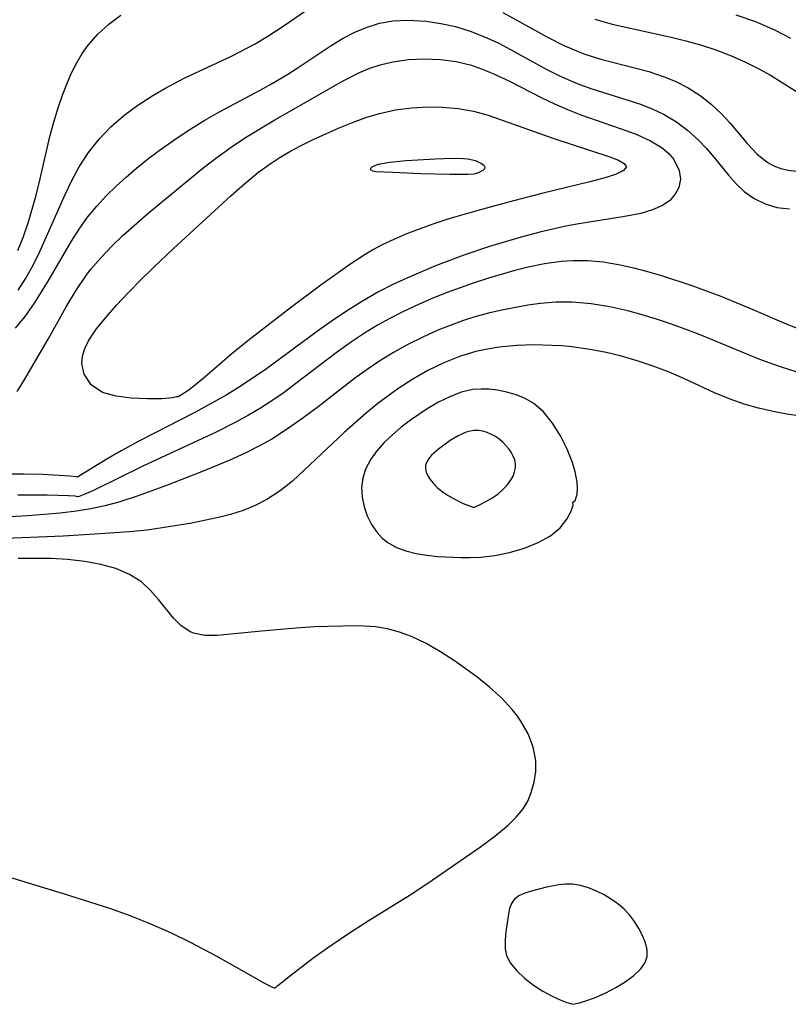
# Model space of a CAD drawing. Header units: metres. Extents: x 1073367 to 1082519, y 1569854 to 1574957.
# Tile 206 of 256: x 1075583 to 1075660, y 1573519 to 1573618. Entities that reach past the tile are written whole.
import ezdxf

# ---------------------------------------------------------------- set-up
doc = ezdxf.new("R2010")
doc.units = ezdxf.units.M
doc.layers.add('CGG_CurvaNivelLidar_v1', color=253, linetype='Continuous', lineweight=30)

msp = doc.modelspace()

# ---------------------------------------------------------------- linework, layer by layer
at = {"layer": 'CGG_CurvaNivelLidar_v1'}
for p, q in [((1075591.6809, 1573617.9394, 67), (1075592.8907, 1573618.8447, 67)), ((1075609.2537, 1573617.7315, 66.5), (1075612.2594, 1573619.7954, 66.5)), ((1075631.44, 1573619.1084, 66.5), (1075636.0059, 1573616.5972, 66.5)), ((1075654.9365, 1573618.8892, 67.5), (1075656.9252, 1573618.2136, 67.5)), ((1075590.577, 1573616.9236, 67), (1075591.6809, 1573617.9394, 67)), ((1075617.7258, 1573617.6457, 66), (1075618.9803, 1573618.0234, 66)), ((1075618.9803, 1573618.0234, 66), (1075620.3792, 1573618.2584, 66)), ((1075620.3792, 1573618.2584, 66), (1075621.8079, 1573618.3321, 66)), ((1075621.8079, 1573618.3321, 66), (1075623.6926, 1573618.2282, 66)), ((1075623.6926, 1573618.2282, 66), (1075625.1822, 1573618.0116, 66)), ((1075625.1822, 1573618.0116, 66), (1075626.6657, 1573617.6837, 66)), ((1075640.7046, 1573618.4401, 67), (1075642.4627, 1573617.941, 67)), ((1075642.4627, 1573617.941, 67), (1075648.4116, 1573616.6175, 67)), ((1075656.9252, 1573618.2136, 67.5), (1075658.9194, 1573617.336, 67.5)), ((1075589.5921, 1573615.8005, 67), (1075590.577, 1573616.9236, 67)), ((1075607.7127, 1573616.7165, 66.5), (1075609.2537, 1573617.7315, 66.5)), ((1075615.3111, 1573616.5138, 66), (1075616.5037, 1573617.1339, 66)), ((1075616.5037, 1573617.1339, 66), (1075617.7258, 1573617.6457, 66)), ((1075626.6657, 1573617.6837, 66), (1075628.1311, 1573617.2407, 66)), ((1075628.1311, 1573617.2407, 66), (1075629.5864, 1573616.672, 66)), ((1075658.9194, 1573617.336, 67.5), (1075660.452, 1573616.5108, 67.5)), ((1075604.038, 1573614.7209, 66.5), (1075606.4329, 1573615.9659, 66.5)), ((1075606.4329, 1573615.9659, 66.5), (1075607.7127, 1573616.7165, 66.5)), ((1075614.1041, 1573615.7836, 66), (1075615.3111, 1573616.5138, 66)), ((1075629.5864, 1573616.672, 66), (1075631.0135, 1573616.0055, 66)), ((1075631.0135, 1573616.0055, 66), (1075632.2065, 1573615.3838, 66)), ((1075636.0059, 1573616.5972, 66.5), (1075637.509, 1573615.8315, 66.5)), ((1075648.4116, 1573616.6175, 67), (1075649.9019, 1573616.2516, 67)), ((1075649.9019, 1573616.2516, 67), (1075651.3739, 1573615.838, 67)), ((1075651.3739, 1573615.838, 67), (1075652.904, 1573615.3337, 67)), ((1075588.463, 1573614.0943, 67), (1075588.9953, 1573614.9706, 67)), ((1075588.9953, 1573614.9706, 67), (1075589.5921, 1573615.8005, 67)), ((1075610.6823, 1573613.5039, 66), (1075614.1041, 1573615.7836, 66)), ((1075632.2065, 1573615.3838, 66), (1075635.7865, 1573613.4106, 66)), ((1075637.509, 1573615.8315, 66.5), (1075639.0397, 1573615.1632, 66.5)), ((1075639.0397, 1573615.1632, 66.5), (1075639.7161, 1573614.9138, 66.5)), ((1075639.7161, 1573614.9138, 66.5), (1075641.3198, 1573614.4131, 66.5)), ((1075652.904, 1573615.3337, 67), (1075654.4004, 1573614.7632, 67)), ((1075587.9526, 1573613.0887, 67), (1075588.463, 1573614.0943, 67)), ((1075599.2879, 1573612.4857, 66.5), (1075604.038, 1573614.7209, 66.5)), ((1075619.055, 1573613.841, 65.5), (1075620.3344, 1573614.1476, 65.5)), ((1075620.3344, 1573614.1476, 65.5), (1075621.9161, 1573614.3716, 65.5)), ((1075621.9161, 1573614.3716, 65.5), (1075623.5198, 1573614.4493, 65.5)), ((1075623.5198, 1573614.4493, 65.5), (1075625.1303, 1573614.3825, 65.5)), ((1075625.1303, 1573614.3825, 65.5), (1075626.7328, 1573614.1628, 65.5)), ((1075626.7328, 1573614.1628, 65.5), (1075628.2507, 1573613.7938, 65.5)), ((1075641.3198, 1573614.4131, 66.5), (1075646.1556, 1573613.1468, 66.5)), ((1075654.4004, 1573614.7632, 67), (1075655.8576, 1573614.1309, 67)), ((1075655.8576, 1573614.1309, 67), (1075657.2681, 1573613.4382, 67)), ((1075587.5671, 1573612.2103, 67), (1075587.9526, 1573613.0887, 67)), ((1075609.636, 1573612.8388, 66), (1075610.6823, 1573613.5039, 66)), ((1075615.3174, 1573612.2185, 65.5), (1075616.9635, 1573613.0436, 65.5)), ((1075616.9635, 1573613.0436, 65.5), (1075618.0167, 1573613.4891, 65.5)), ((1075618.0167, 1573613.4891, 65.5), (1075619.055, 1573613.841, 65.5)), ((1075628.2507, 1573613.7938, 65.5), (1075629.1905, 1573613.4798, 65.5)), ((1075629.1905, 1573613.4798, 65.5), (1075630.369, 1573613.0021, 65.5)), ((1075630.369, 1573613.0021, 65.5), (1075632.0315, 1573612.2128, 65.5)), ((1075635.7865, 1573613.4106, 66), (1075637.0197, 1573612.7844, 66)), ((1075646.1556, 1573613.1468, 66.5), (1075647.7065, 1573612.6361, 66.5)), ((1075657.2681, 1573613.4382, 67), (1075658.4263, 1573612.7977, 67)), ((1075587.0374, 1573610.8654, 67), (1075587.5671, 1573612.2103, 67)), ((1075597.334, 1573611.4515, 66.5), (1075599.2879, 1573612.4857, 66.5)), ((1075606.9302, 1573611.2767, 66), (1075608.0876, 1573611.921, 66)), ((1075608.0876, 1573611.921, 66), (1075609.636, 1573612.8388, 66)), ((1075608.42, 1573608.273, 65.5), (1075615.3174, 1573612.2185, 65.5)), ((1075632.0315, 1573612.2128, 65.5), (1075635.3622, 1573610.5103, 65.5)), ((1075637.0197, 1573612.7844, 66), (1075637.9723, 1573612.3474, 66)), ((1075637.9723, 1573612.3474, 66), (1075638.9379, 1573611.9482, 66)), ((1075638.9379, 1573611.9482, 66), (1075640.3159, 1573611.4489, 66)), ((1075647.7065, 1573612.6361, 66.5), (1075648.8178, 1573612.174, 66.5)), ((1075648.8178, 1573612.174, 66.5), (1075650.1144, 1573611.5008, 66.5)), ((1075658.4263, 1573612.7977, 67), (1075661.9765, 1573610.5851, 67)), ((1075596.1115, 1573610.7363, 66.5), (1075597.334, 1573611.4515, 66.5)), ((1075602.7904, 1573609.0655, 66), (1075606.9302, 1573611.2767, 66)), ((1075640.3159, 1573611.4489, 66), (1075645.2307, 1573609.8854, 66)), ((1075650.1144, 1573611.5008, 66.5), (1075651.3313, 1573610.7234, 66.5)), ((1075586.5516, 1573609.4795, 67), (1075587.0374, 1573610.8654, 67)), ((1075594.6094, 1573609.7671, 66.5), (1075596.1115, 1573610.7363, 66.5)), ((1075635.3622, 1573610.5103, 65.5), (1075636.6571, 1573609.8986, 65.5)), ((1075636.6571, 1573609.8986, 65.5), (1075637.9684, 1573609.3278, 65.5)), ((1075645.2307, 1573609.8854, 66), (1075646.4881, 1573609.3952, 66)), ((1075651.3313, 1573610.7234, 66.5), (1075652.4581, 1573609.8551, 66.5)), ((1075586.1111, 1573608.0601, 67), (1075586.5516, 1573609.4795, 67)), ((1075593.1822, 1573608.7109, 66.5), (1075594.6094, 1573609.7671, 66.5)), ((1075601.3619, 1573608.2449, 66), (1075602.7904, 1573609.0655, 66)), ((1075617.5988, 1573608.5192, 65), (1075618.9705, 1573608.9393, 65)), ((1075618.9705, 1573608.9393, 65), (1075620.5982, 1573609.2929, 65)), ((1075620.5982, 1573609.2929, 65), (1075622.2518, 1573609.5086, 65)), ((1075622.2518, 1573609.5086, 65), (1075623.7953, 1573609.5942, 65)), ((1075623.7953, 1573609.5942, 65), (1075625.3394, 1573609.571, 65)), ((1075625.3394, 1573609.571, 65), (1075626.9094, 1573609.4287, 65)), ((1075626.9094, 1573609.4287, 65), (1075628.4568, 1573609.1533, 65)), ((1075628.4568, 1573609.1533, 65), (1075629.9476, 1573608.7468, 65)), ((1075637.9684, 1573609.3278, 65.5), (1075639.2899, 1573608.8032, 65.5)), ((1075646.4881, 1573609.3952, 66), (1075647.6924, 1573608.8205, 66)), ((1075652.4581, 1573609.8551, 66.5), (1075653.48, 1573608.905, 66.5)), ((1075653.48, 1573608.905, 66.5), (1075654.3206, 1573607.9728, 66.5)), ((1075585.7201, 1573606.6129, 67), (1075586.1111, 1573608.0601, 67)), ((1075591.8851, 1573607.5776, 66.5), (1075593.1822, 1573608.7109, 66.5)), ((1075599.9555, 1573607.3817, 66), (1075601.3619, 1573608.2449, 66)), ((1075605.481, 1573606.5059, 65.5), (1075608.42, 1573608.273, 65.5)), ((1075614.9028, 1573607.4664, 65), (1075616.2462, 1573608.0179, 65)), ((1075616.2462, 1573608.0179, 65), (1075617.5988, 1573608.5192, 65)), ((1075629.9476, 1573608.7468, 65), (1075636.59, 1573606.4144, 65)), ((1075639.2899, 1573608.8032, 65.5), (1075643.9313, 1573607.1793, 65.5)), ((1075647.6924, 1573608.8205, 66), (1075648.9353, 1573608.0701, 66)), ((1075648.9353, 1573608.0701, 66), (1075650.0919, 1573607.2061, 66)), ((1075654.3206, 1573607.9728, 66.5), (1075656.0672, 1573605.8837, 66.5)), ((1075590.6944, 1573606.3414, 66.5), (1075591.8851, 1573607.5776, 66.5)), ((1075598.5726, 1573606.4804, 66), (1075599.9555, 1573607.3817, 66)), ((1075612.2905, 1573606.3048, 65), (1075614.9028, 1573607.4664, 65)), ((1075643.9313, 1573607.1793, 65.5), (1075644.9334, 1573606.793, 65.5)), ((1075650.0919, 1573607.2061, 66), (1075651.1567, 1573606.2463, 66)), ((1075584.6441, 1573601.8906, 67), (1075585.7201, 1573606.6129, 67)), ((1075589.6257, 1573605.0003, 66.5), (1075590.6944, 1573606.3414, 66.5)), ((1075596.7475, 1573605.2004, 66), (1075598.5726, 1573606.4804, 66)), ((1075604.0084, 1573605.5226, 65.5), (1075605.481, 1573606.5059, 65.5)), ((1075611.0049, 1573605.669, 65), (1075612.2905, 1573606.3048, 65)), ((1075636.59, 1573606.4144, 65), (1075642.2212, 1573604.558, 65)), ((1075644.9334, 1573606.793, 65.5), (1075646.3167, 1573606.1681, 65.5)), ((1075646.3167, 1573606.1681, 65.5), (1075647.5129, 1573605.4445, 65.5)), ((1075651.1567, 1573606.2463, 66), (1075651.9723, 1573605.3855, 66)), ((1075588.6909, 1573603.5497, 66.5), (1075589.6257, 1573605.0003, 66.5)), ((1075595.5853, 1573604.3148, 66), (1075596.7475, 1573605.2004, 66)), ((1075602.5689, 1573604.4879, 65.5), (1075604.0084, 1573605.5226, 65.5)), ((1075608.8617, 1573604.4537, 65), (1075609.9215, 1573605.0823, 65)), ((1075609.9215, 1573605.0823, 65), (1075611.0049, 1573605.669, 65)), ((1075647.5129, 1573605.4445, 65.5), (1075648.1662, 1573604.8922, 65.5)), ((1075651.9723, 1573605.3855, 66), (1075652.7363, 1573604.4934, 66)), ((1075656.0672, 1573605.8837, 66.5), (1075657.0606, 1573604.8521, 66.5)), ((1075594.4528, 1573603.3967, 66), (1075595.5853, 1573604.3148, 66)), ((1075601.1613, 1573603.409, 65.5), (1075602.5689, 1573604.4879, 65.5)), ((1075606.8118, 1573603.0345, 65), (1075608.0401, 1573603.9213, 65)), ((1075608.0401, 1573603.9213, 65), (1075608.8617, 1573604.4537, 65)), ((1075619.0496, 1573603.8608, 64.5), (1075620.0238, 1573604.0272, 64.5)), ((1075620.0238, 1573604.0272, 64.5), (1075621.6917, 1573604.1871, 64.5)), ((1075621.6917, 1573604.1871, 64.5), (1075624.6083, 1573604.3579, 64.5)), ((1075624.6083, 1573604.3579, 64.5), (1075626.3392, 1573604.4068, 64.5)), ((1075626.3392, 1573604.4068, 64.5), (1075627.4516, 1573604.3783, 64.5)), ((1075627.4516, 1573604.3783, 64.5), (1075627.9127, 1573604.3358, 64.5)), ((1075627.9127, 1573604.3358, 64.5), (1075628.3538, 1573604.2585, 64.5)), ((1075628.3538, 1573604.2585, 64.5), (1075628.661, 1573604.1669, 64.5)), ((1075628.661, 1573604.1669, 64.5), (1075629.2656, 1573603.8823, 64.5)), ((1075642.2212, 1573604.558, 65), (1075643.0849, 1573604.2156, 65)), ((1075643.0849, 1573604.2156, 65), (1075643.6725, 1573603.8854, 65)), ((1075648.1662, 1573604.8922, 65.5), (1075648.69, 1573604.284, 65.5)), ((1075648.69, 1573604.284, 65.5), (1075649.2337, 1573603.1785, 65.5)), ((1075652.7363, 1573604.4934, 66), (1075654.2039, 1573602.6873, 66)), ((1075657.0606, 1573604.8521, 66.5), (1075658.1131, 1573604.0192, 66.5)), ((1075658.1131, 1573604.0192, 66.5), (1075658.7741, 1573603.6552, 66.5)), ((1075587.9383, 1573602.1593, 66.5), (1075588.6909, 1573603.5497, 66.5)), ((1075593.4162, 1573602.5078, 66), (1075594.4528, 1573603.3967, 66)), ((1075598.285, 1573601.068, 65.5), (1075601.1613, 1573603.409, 65.5)), ((1075605.384, 1573601.8628, 65), (1075606.8118, 1573603.0345, 65)), ((1075618.0853, 1573603.2791, 64.5), (1075618.0983, 1573603.4097, 64.5)), ((1075618.1778, 1573603.1684, 64.5), (1075618.0853, 1573603.2791, 64.5)), ((1075618.0983, 1573603.4097, 64.5), (1075618.2335, 1573603.5465, 64.5)), ((1075618.3596, 1573603.0977, 64.5), (1075618.1778, 1573603.1684, 64.5)), ((1075618.2335, 1573603.5465, 64.5), (1075618.6797, 1573603.7569, 64.5)), ((1075618.6148, 1573603.0561, 64.5), (1075618.3596, 1573603.0977, 64.5)), ((1075620.337, 1573602.9573, 64.5), (1075618.6148, 1573603.0561, 64.5)), ((1075618.6797, 1573603.7569, 64.5), (1075619.0496, 1573603.8608, 64.5)), ((1075623.1444, 1573602.8485, 64.5), (1075620.337, 1573602.9573, 64.5)), ((1075629.4082, 1573603.172, 64.5), (1075628.8794, 1573602.9166, 64.5)), ((1075629.2656, 1573603.8823, 64.5), (1075629.4963, 1573603.6997, 64.5)), ((1075629.577, 1573603.3372, 64.5), (1075629.4082, 1573603.172, 64.5)), ((1075629.4963, 1573603.6997, 64.5), (1075629.6067, 1573603.5152, 64.5)), ((1075629.6067, 1573603.5152, 64.5), (1075629.577, 1573603.3372, 64.5)), ((1075643.6014, 1573603.1732, 65), (1075642.8012, 1573602.7861, 65)), ((1075643.8972, 1573603.5613, 65), (1075643.6014, 1573603.1732, 65)), ((1075643.6725, 1573603.8854, 65), (1075643.8972, 1573603.5613, 65)), ((1075649.2337, 1573603.1785, 65.5), (1075649.3509, 1573602.3115, 65.5)), ((1075658.7741, 1573603.6552, 66.5), (1075659.4795, 1573603.3836, 66.5)), ((1075659.4795, 1573603.3836, 66.5), (1075660.2321, 1573603.205, 66.5)), ((1075660.2321, 1573603.205, 66.5), (1075661.0204, 1573603.1065, 66.5)), ((1075587.2567, 1573600.7616, 66.5), (1075587.9383, 1573602.1593, 66.5)), ((1075592.4109, 1573601.5913, 66), (1075593.4162, 1573602.5078, 66)), ((1075626.0739, 1573602.7761, 64.5), (1075623.1444, 1573602.8485, 64.5)), ((1075627.906, 1573602.7754, 64.5), (1075626.0739, 1573602.7761, 64.5)), ((1075628.5, 1573602.8182, 64.5), (1075627.906, 1573602.7754, 64.5)), ((1075628.8794, 1573602.9166, 64.5), (1075628.5, 1573602.8182, 64.5)), ((1075640.2004, 1573602.0187, 65), (1075635.3766, 1573600.8475, 65)), ((1075641.6329, 1573602.4011, 65), (1075640.2004, 1573602.0187, 65)), ((1075642.8012, 1573602.7861, 65), (1075641.6329, 1573602.4011, 65)), ((1075649.3509, 1573602.3115, 65.5), (1075649.1999, 1573601.4724, 65.5)), ((1075654.2039, 1573602.6873, 66), (1075654.9578, 1573601.8331, 66)), ((1075584.2816, 1573600.4616, 67), (1075584.6441, 1573601.8906, 67)), ((1075591.4441, 1573600.6427, 66), (1075592.4109, 1573601.5913, 66)), ((1075595.6166, 1573598.8455, 65.5), (1075598.285, 1573601.068, 65.5)), ((1075604.0002, 1573600.6227, 65), (1075605.384, 1573601.8628, 65)), ((1075649.1999, 1573601.4724, 65.5), (1075648.8295, 1573600.7801, 65.5)), ((1075654.9578, 1573601.8331, 66), (1075655.7634, 1573601.0681, 66)), ((1075655.7634, 1573601.0681, 66), (1075656.7822, 1573600.3441, 66)), ((1075583.5615, 1573597.9855, 67), (1075584.2816, 1573600.4616, 67)), ((1075584.7042, 1573595.0211, 66.5), (1075587.2567, 1573600.7616, 66.5)), ((1075590.4556, 1573599.578, 66), (1075591.4441, 1573600.6427, 66)), ((1075598.2089, 1573595.2978, 65), (1075604.0002, 1573600.6227, 65)), ((1075632.5028, 1573600.1146, 65), (1075629.0273, 1573599.1733, 65)), ((1075635.3766, 1573600.8475, 65), (1075632.5028, 1573600.1146, 65)), ((1075648.2621, 1573600.1656, 65.5), (1075647.5246, 1573599.6473, 65.5)), ((1075648.8295, 1573600.7801, 65.5), (1075648.2621, 1573600.1656, 65.5)), ((1075656.7822, 1573600.3441, 66), (1075657.8964, 1573599.7982, 66)), ((1075589.5351, 1573598.4597, 66), (1075590.4556, 1573599.578, 66)), ((1075629.0273, 1573599.1733, 65), (1075625.9778, 1573598.2936, 65)), ((1075646.5134, 1573599.1911, 65.5), (1075645.3549, 1573598.8473, 65.5)), ((1075647.5246, 1573599.6473, 65.5), (1075646.5134, 1573599.1911, 65.5)), ((1075657.8964, 1573599.7982, 66), (1075659.0891, 1573599.4492, 66)), ((1075659.0891, 1573599.4492, 66), (1075660.3589, 1573599.3067, 66)), ((1075583.0609, 1573596.5139, 67), (1075583.5615, 1573597.9855, 67)), ((1075588.6865, 1573597.2735, 66), (1075589.5351, 1573598.4597, 66)), ((1075593.1245, 1573596.6435, 65.5), (1075595.6166, 1573598.8455, 65.5)), ((1075625.9778, 1573598.2936, 65), (1075624.4767, 1573597.8113, 65)), ((1075643.5384, 1573598.4882, 65.5), (1075639.0838, 1573597.8, 65.5)), ((1075645.3549, 1573598.8473, 65.5), (1075643.5384, 1573598.4882, 65.5)), ((1075587.9001, 1573596.0401, 66), (1075588.6865, 1573597.2735, 66)), ((1075622.881, 1573597.2386, 65), (1075621.6378, 1573596.7491, 65)), ((1075624.4767, 1573597.8113, 65), (1075622.881, 1573597.2386, 65)), ((1075637.7886, 1573597.5547, 65.5), (1075635.1787, 1573596.9613, 65.5)), ((1075639.0838, 1573597.8, 65.5), (1075637.7886, 1573597.5547, 65.5)), ((1075582.4975, 1573595.0917, 67), (1075583.0609, 1573596.5139, 67)), ((1075585.6672, 1573592.1787, 66), (1075587.9001, 1573596.0401, 66)), ((1075591.9796, 1573595.5428, 65.5), (1075593.1245, 1573596.6435, 65.5)), ((1075620.4217, 1573596.2265, 65), (1075619.2398, 1573595.6637, 65)), ((1075621.6378, 1573596.7491, 65), (1075620.4217, 1573596.2265, 65)), ((1075633.2657, 1573596.451, 65.5), (1075630.0984, 1573595.4982, 65.5)), ((1075635.1787, 1573596.9613, 65.5), (1075633.2657, 1573596.451, 65.5)), ((1075584.0248, 1573593.6239, 66.5), (1075584.7042, 1573595.0211, 66.5)), ((1075590.8891, 1573594.4026, 65.5), (1075591.9796, 1573595.5428, 65.5)), ((1075596.2087, 1573593.4348, 65), (1075598.2089, 1573595.2978, 65)), ((1075618.3701, 1573595.2044, 65), (1075617.5288, 1573594.7129, 65)), ((1075619.2398, 1573595.6637, 65), (1075618.3701, 1573595.2044, 65)), ((1075630.0984, 1573595.4982, 65.5), (1075627.5004, 1573594.6274, 65.5)), ((1075589.8701, 1573593.2102, 65.5), (1075590.8891, 1573594.4026, 65.5)), ((1075617.5288, 1573594.7129, 65), (1075615.9837, 1573593.6851, 65)), ((1075627.5004, 1573594.6274, 65.5), (1075624.6427, 1573593.5422, 65.5)), ((1075638.5244, 1573594.0672, 66), (1075637.2989, 1573593.982, 66)), ((1075639.988, 1573594.0557, 66), (1075638.5244, 1573594.0672, 66)), ((1075641.549, 1573593.9131, 66), (1075639.988, 1573594.0557, 66)), ((1075583.3053, 1573592.3238, 66.5), (1075584.0248, 1573593.6239, 66.5)), ((1075589.3788, 1573592.5696, 65.5), (1075589.8701, 1573593.2102, 65.5)), ((1075594.9081, 1573592.1622, 65), (1075596.2087, 1573593.4348, 65)), ((1075615.9837, 1573593.6851, 65), (1075613.0691, 1573591.6149, 65)), ((1075624.6427, 1573593.5422, 65.5), (1075621.7558, 1573592.3238, 65.5)), ((1075632.6556, 1573593.0745, 66), (1075629.9898, 1573592.3004, 66)), ((1075633.9917, 1573593.4084, 66), (1075632.6556, 1573593.0745, 66)), ((1075635.6428, 1573593.7481, 66), (1075633.9917, 1573593.4084, 66)), ((1075637.2989, 1573593.982, 66), (1075635.6428, 1573593.7481, 66)), ((1075643.1075, 1573593.6609, 66), (1075641.549, 1573593.9131, 66)), ((1075644.6633, 1573593.3229, 66), (1075643.1075, 1573593.6609, 66)), ((1075646.0758, 1573592.9565, 66), (1075644.6633, 1573593.3229, 66)), ((1075582.5132, 1573591.0895, 66.5), (1075583.3053, 1573592.3238, 66.5)), ((1075584.1789, 1573589.7821, 66), (1075585.6672, 1573592.1787, 66)), ((1075588.3322, 1573591.0219, 65.5), (1075589.3788, 1573592.5696, 65.5)), ((1075593.6526, 1573590.8775, 65), (1075594.9081, 1573592.1622, 65)), ((1075621.7558, 1573592.3238, 65.5), (1075620.3415, 1573591.6632, 65.5)), ((1075629.9898, 1573592.3004, 66), (1075628.5198, 1573591.8293, 66)), ((1075647.4855, 1573592.5462, 66), (1075646.0758, 1573592.9565, 66)), ((1075650.5298, 1573591.5417, 66), (1075647.4855, 1573592.5462, 66)), ((1075587.3744, 1573589.4133, 65.5), (1075588.3322, 1573591.0219, 65.5)), ((1075613.0691, 1573591.6149, 65), (1075610.1355, 1573589.4143, 65)), ((1075620.3415, 1573591.6632, 65.5), (1075618.8899, 1573590.92, 65.5)), ((1075628.5198, 1573591.8293, 66), (1075625.7137, 1573590.8193, 66)), ((1075653.4584, 1573590.4609, 66), (1075650.5298, 1573591.5417, 66)), ((1075592.4519, 1573589.5912, 65), (1075593.6526, 1573590.8775, 65)), ((1075618.8899, 1573590.92, 65.5), (1075617.2582, 1573589.9919, 65.5)), ((1075624.1273, 1573590.183, 66), (1075622.5602, 1573589.5004, 66)), ((1075625.7137, 1573590.8193, 66), (1075624.1273, 1573590.183, 66)), ((1075656.6995, 1573589.1366, 66), (1075653.4584, 1573590.4609, 66)), ((1075583.2265, 1573588.4382, 66), (1075584.1789, 1573589.7821, 66)), ((1075585.5545, 1573586.154, 65.5), (1075587.3744, 1573589.4133, 65.5)), ((1075591.3921, 1573588.3892, 65), (1075592.4519, 1573589.5912, 65)), ((1075610.1355, 1573589.4143, 65), (1075605.711, 1573585.9922, 65)), ((1075617.2582, 1573589.9919, 65.5), (1075615.6668, 1573588.9977, 65.5)), ((1075622.5602, 1573589.5004, 66), (1075621.2838, 1573588.8955, 66)), ((1075631.3253, 1573589.0948, 66.5), (1075629.9673, 1573588.7742, 66.5)), ((1075633.9498, 1573589.5898, 66.5), (1075631.3253, 1573589.0948, 66.5)), ((1075635.213, 1573589.7605, 66.5), (1075633.9498, 1573589.5898, 66.5)), ((1075636.8222, 1573589.8872, 66.5), (1075635.213, 1573589.7605, 66.5)), ((1075638.4321, 1573589.8942, 66.5), (1075636.8222, 1573589.8872, 66.5)), ((1075640.326, 1573589.732, 66.5), (1075638.4321, 1573589.8942, 66.5)), ((1075642.2142, 1573589.4181, 66.5), (1075640.326, 1573589.732, 66.5)), ((1075644.0348, 1573589.0056, 66.5), (1075642.2142, 1573589.4181, 66.5)), ((1075660.0594, 1573587.687, 66), (1075656.6995, 1573589.1366, 66)), ((1075582.2557, 1573587.2564, 66), (1075583.2265, 1573588.4382, 66)), ((1075590.4338, 1573587.1895, 65), (1075591.3921, 1573588.3892, 65)), ((1075615.6668, 1573588.9977, 65.5), (1075614.1115, 1573587.9484, 65.5)), ((1075620.0275, 1573588.2512, 66), (1075618.7947, 1573587.564, 66)), ((1075621.2838, 1573588.8955, 66), (1075620.0275, 1573588.2512, 66)), ((1075628.6191, 1573588.4033, 66.5), (1075627.3607, 1573588.0015, 66.5)), ((1075629.9673, 1573588.7742, 66.5), (1075628.6191, 1573588.4033, 66.5)), ((1075645.4805, 1573588.6192, 66.5), (1075644.0348, 1573589.0056, 66.5)), ((1075646.9202, 1573588.1887, 66.5), (1075645.4805, 1573588.6192, 66.5)), ((1075648.3516, 1573587.7167, 66.5), (1075646.9202, 1573588.1887, 66.5)), ((1075589.6268, 1573585.9866, 65), (1075590.4338, 1573587.1895, 65)), ((1075614.1115, 1573587.9484, 65.5), (1075612.7229, 1573586.9532, 65.5)), ((1075618.7947, 1573587.564, 66), (1075617.4635, 1573586.7513, 66)), ((1075624.8862, 1573587.0565, 66.5), (1075623.3578, 1573586.3698, 66.5)), ((1075626.116, 1573587.5516, 66.5), (1075624.8862, 1573587.0565, 66.5)), ((1075627.3607, 1573588.0015, 66.5), (1075626.116, 1573587.5516, 66.5)), ((1075649.9307, 1573587.1452, 66.5), (1075648.3516, 1573587.7167, 66.5)), ((1075651.4966, 1573586.5324, 66.5), (1075649.9307, 1573587.1452, 66.5)), ((1075661.6508, 1573587.0341, 66), (1075660.0594, 1573587.687, 66)), ((1075583.1022, 1573581.9737, 65.5), (1075585.5545, 1573586.154, 65.5)), ((1075612.7229, 1573586.9532, 65.5), (1075607.5973, 1573583.1755, 65.5)), ((1075617.4635, 1573586.7513, 66), (1075616.1634, 1573585.8878, 66)), ((1075623.3578, 1573586.3698, 66.5), (1075621.8576, 1573585.6194, 66.5)), ((1075657.3571, 1573584.1063, 66.5), (1075651.4966, 1573586.5324, 66.5)), ((1075589.0325, 1573584.4326, 65), (1075589.2567, 1573585.2148, 65)), ((1075589.2567, 1573585.2148, 65), (1075589.6268, 1573585.9866, 65)), ((1075605.711, 1573585.9922, 65), (1075604.1154, 1573584.7012, 65)), ((1075616.1634, 1573585.8878, 66), (1075614.6219, 1573584.7831, 66)), ((1075621.8576, 1573585.6194, 66.5), (1075620.3887, 1573584.8076, 66.5)), ((1075629.8766, 1573585.1645, 67), (1075628.7033, 1573584.9016, 67)), ((1075631.0641, 1573585.3579, 67), (1075629.8766, 1573585.1645, 67)), ((1075632.8242, 1573585.525, 67), (1075631.0641, 1573585.3579, 67)), ((1075634.5979, 1573585.578, 67), (1075632.8242, 1573585.525, 67)), ((1075636.3765, 1573585.5391, 67), (1075634.5979, 1573585.578, 67)), ((1075637.3781, 1573585.4808, 67), (1075636.3765, 1573585.5391, 67)), ((1075638.3778, 1573585.3907, 67), (1075637.3781, 1573585.4808, 67)), ((1075640.2569, 1573585.1223, 67), (1075638.3778, 1573585.3907, 67)), ((1075641.8428, 1573584.81, 67), (1075640.2569, 1573585.1223, 67)), ((1075588.9648, 1573583.7108, 65), (1075589.0325, 1573584.4326, 65)), ((1075604.1154, 1573584.7012, 65), (1075601.3523, 1573582.3206, 65)), ((1075614.6219, 1573584.7831, 66), (1075610.5437, 1573581.6743, 66)), ((1075620.3887, 1573584.8076, 66.5), (1075618.9158, 1573583.9057, 66.5)), ((1075627.1515, 1573584.435, 67), (1075625.4908, 1573583.7858, 67)), ((1075628.7033, 1573584.9016, 67), (1075627.1515, 1573584.435, 67)), ((1075643.4164, 1573584.4312, 67), (1075641.8428, 1573584.81, 67)), ((1075644.9733, 1573583.9897, 67), (1075643.4164, 1573584.4312, 67)), ((1075659.441, 1573583.364, 66.5), (1075657.3571, 1573584.1063, 66.5)), ((1075589.1714, 1573582.6267, 65), (1075588.9648, 1573583.7108, 65)), ((1075607.5973, 1573583.1755, 65.5), (1075605.0275, 1573581.4527, 65.5)), ((1075617.7321, 1573583.1045, 66.5), (1075616.4777, 1573582.1881, 66.5)), ((1075618.9158, 1573583.9057, 66.5), (1075617.7321, 1573583.1045, 66.5)), ((1075625.4908, 1573583.7858, 67), (1075623.8769, 1573583.0085, 67)), ((1075646.5083, 1573583.4851, 67), (1075644.9733, 1573583.9897, 67)), ((1075648.1296, 1573582.866, 67), (1075646.5083, 1573583.4851, 67)), ((1075661.1119, 1573582.8496, 66.5), (1075659.441, 1573583.364, 66.5)), ((1075589.8926, 1573581.5526, 65), (1075589.1714, 1573582.6267, 65)), ((1075601.3523, 1573582.3206, 65), (1075600.4199, 1573581.5605, 65)), ((1075616.4777, 1573582.1881, 66.5), (1075612.7874, 1573579.3277, 66.5)), ((1075622.3327, 1573582.1273, 67), (1075620.8359, 1573581.1522, 67)), ((1075623.8769, 1573583.0085, 67), (1075622.3327, 1573582.1273, 67)), ((1075649.6932, 1573582.1803, 67), (1075648.1296, 1573582.866, 67)), ((1075652.7854, 1573580.7525, 67), (1075649.6932, 1573582.1803, 67)), ((1075582.4389, 1573580.8877, 65.5), (1075583.1022, 1573581.9737, 65.5)), ((1075591.0422, 1573580.7952, 65), (1075589.8926, 1573581.5526, 65)), ((1075600.4199, 1573581.5605, 65), (1075599.6307, 1573580.9634, 65)), ((1075605.0275, 1573581.4527, 65.5), (1075603.565, 1573580.556, 65.5)), ((1075610.5437, 1573581.6743, 66), (1075609.3492, 1573580.7986, 66)), ((1075620.8359, 1573581.1522, 67), (1075619.8205, 1573580.4258, 67)), ((1075629.2341, 1573581.1356, 67.5), (1075628.4113, 1573581.0733, 67.5)), ((1075630.0609, 1573581.1068, 67.5), (1075629.2341, 1573581.1356, 67.5)), ((1075630.8879, 1573581.0054, 67.5), (1075630.0609, 1573581.1068, 67.5)), ((1075592.408, 1573580.4093, 65), (1075591.0422, 1573580.7952, 65)), ((1075593.9206, 1573580.2245, 65), (1075592.408, 1573580.4093, 65)), ((1075595.5674, 1573580.1326, 65), (1075593.9206, 1573580.2245, 65)), ((1075597.0201, 1573580.1403, 65), (1075595.5674, 1573580.1326, 65)), ((1075598.0885, 1573580.2306, 65), (1075597.0201, 1573580.1403, 65)), ((1075598.5, 1573580.3289, 65), (1075598.0885, 1573580.2306, 65)), ((1075598.6623, 1573580.3526, 65), (1075598.5, 1573580.3289, 65)), ((1075599.022, 1573580.5502, 65), (1075598.6623, 1573580.3526, 65)), ((1075599.6307, 1573580.9634, 65), (1075599.022, 1573580.5502, 65)), ((1075603.565, 1573580.556, 65.5), (1075601.9436, 1573579.6245, 65.5)), ((1075609.3492, 1573580.7986, 66), (1075608.1341, 1573579.9566, 66)), ((1075619.8205, 1573580.4258, 67), (1075618.828, 1573579.6652, 67)), ((1075626.0725, 1573580.3588, 67.5), (1075624.926, 1573579.7921, 67.5)), ((1075627.2346, 1573580.8017, 67.5), (1075626.0725, 1573580.3588, 67.5)), ((1075628.4113, 1573581.0733, 67.5), (1075627.2346, 1573580.8017, 67.5)), ((1075631.844, 1573580.8126, 67.5), (1075630.8879, 1573581.0054, 67.5)), ((1075632.7822, 1573580.5403, 67.5), (1075631.844, 1573580.8126, 67.5)), ((1075633.6874, 1573580.1805, 67.5), (1075632.7822, 1573580.5403, 67.5)), ((1075634.5542, 1573579.6862, 67.5), (1075633.6874, 1573580.1805, 67.5)), ((1075654.3559, 1573580.106, 67), (1075652.7854, 1573580.7525, 67)), ((1075655.777, 1573579.6179, 67), (1075654.3559, 1573580.106, 67)), ((1075601.9436, 1573579.6245, 65.5), (1075600.2953, 1573578.7325, 65.5)), ((1075606.962, 1573579.2002, 66), (1075605.7576, 1573578.4805, 66)), ((1075608.1341, 1573579.9566, 66), (1075606.962, 1573579.2002, 66)), ((1075612.7874, 1573579.3277, 66.5), (1075611.2623, 1573578.1886, 66.5)), ((1075618.828, 1573579.6652, 67), (1075617.6714, 1573578.7169, 67)), ((1075623.7983, 1573579.1349, 67.5), (1075622.1198, 1573577.9984, 67.5)), ((1075624.926, 1573579.7921, 67.5), (1075623.7983, 1573579.1349, 67.5)), ((1075635.5307, 1573578.8165, 67.5), (1075634.5542, 1573579.6862, 67.5)), ((1075657.2271, 1573579.2066, 67), (1075655.777, 1573579.6179, 67)), ((1075658.701, 1573578.865, 67), (1075657.2271, 1573579.2066, 67)), ((1075600.2953, 1573578.7325, 65.5), (1075594.8224, 1573575.9273, 65.5)), ((1075605.7576, 1573578.4805, 66), (1075604.4077, 1573577.7464, 66)), ((1075611.2623, 1573578.1886, 66.5), (1075609.7062, 1573577.1024, 66.5)), ((1075617.6714, 1573578.7169, 67), (1075615.4336, 1573576.744, 67)), ((1075636.4318, 1573577.6988, 67.5), (1075635.5307, 1573578.8165, 67.5)), ((1075660.0818, 1573578.6054, 67), (1075658.701, 1573578.865, 67)), ((1075661.4755, 1573578.3908, 67), (1075660.0818, 1573578.6054, 67)), ((1075604.4077, 1573577.7464, 66), (1075602.4936, 1573576.7977, 66)), ((1075609.7062, 1573577.1024, 66.5), (1075608.108, 1573576.0922, 66.5)), ((1075621.1839, 1573577.2799, 67.5), (1075620.2936, 1573576.5248, 67.5)), ((1075622.1198, 1573577.9984, 67.5), (1075621.1839, 1573577.2799, 67.5)), ((1075637.234, 1573576.4203, 67.5), (1075636.4318, 1573577.6988, 67.5)), ((1075602.4936, 1573576.7977, 66), (1075595.1062, 1573573.3399, 66)), ((1075615.4336, 1573576.744, 67), (1075610.1955, 1573571.844, 67)), ((1075620.2936, 1573576.5248, 67.5), (1075619.4656, 1573575.7326, 67.5)), ((1075626.9127, 1573576.3991, 68), (1075626.1169, 1573575.927, 68)), ((1075627.7265, 1573576.7691, 68), (1075626.9127, 1573576.3991, 68)), ((1075628.1384, 1573576.8925, 68), (1075627.7265, 1573576.7691, 68)), ((1075628.5531, 1573576.9566, 68), (1075628.1384, 1573576.8925, 68)), ((1075628.99, 1573576.9471, 68), (1075628.5531, 1573576.9566, 68)), ((1075629.4262, 1573576.8701, 68), (1075628.99, 1573576.9471, 68)), ((1075629.8577, 1573576.7385, 68), (1075629.4262, 1573576.8701, 68)), ((1075630.2797, 1573576.5608, 68), (1075629.8577, 1573576.7385, 68)), ((1075630.6862, 1573576.3416, 68), (1075630.2797, 1573576.5608, 68)), ((1075631.07, 1573576.0818, 68), (1075630.6862, 1573576.3416, 68)), ((1075637.9136, 1573575.067, 67.5), (1075637.234, 1573576.4203, 67.5)), ((1075594.8224, 1573575.9273, 65.5), (1075592.9284, 1573574.9116, 65.5)), ((1075606.9309, 1573575.429, 66.5), (1075605.416, 1573574.6703, 66.5)), ((1075608.108, 1573576.0922, 66.5), (1075606.9309, 1573575.429, 66.5)), ((1075619.4656, 1573575.7326, 67.5), (1075618.7225, 1573574.8994, 67.5)), ((1075626.1169, 1573575.927, 68), (1075624.9227, 1573575.0662, 68)), ((1075631.4167, 1573575.7882, 68), (1075631.07, 1573576.0818, 68)), ((1075632.0194, 1573575.1155, 68), (1075631.4167, 1573575.7882, 68)), ((1075592.9284, 1573574.9116, 65.5), (1075591.4014, 1573574.0237, 65.5)), ((1075605.416, 1573574.6703, 66.5), (1075603.8701, 1573573.972, 66.5)), ((1075618.7225, 1573574.8994, 67.5), (1075618.1088, 1573574.0468, 67.5)), ((1075623.9603, 1573574.132, 68), (1075623.7482, 1573573.8042, 68)), ((1075624.2384, 1573574.4508, 68), (1075623.9603, 1573574.132, 68)), ((1075624.9227, 1573575.0662, 68), (1075624.2384, 1573574.4508, 68)), ((1075632.2699, 1573574.7502, 68), (1075632.0194, 1573575.1155, 68)), ((1075632.4775, 1573574.372, 68), (1075632.2699, 1573574.7502, 68)), ((1075632.6302, 1573573.9839, 68), (1075632.4775, 1573574.372, 68)), ((1075638.4461, 1573573.7215, 67.5), (1075637.9136, 1573575.067, 67.5)), ((1075591.4014, 1573574.0237, 65.5), (1075588.5, 1573572.2479, 65.5)), ((1075595.1062, 1573573.3399, 66), (1075590.1118, 1573570.8939, 66)), ((1075603.8701, 1573573.972, 66.5), (1075601.0186, 1573572.7829, 66.5)), ((1075618.1088, 1573574.0468, 67.5), (1075617.5813, 1573573.0359, 67.5)), ((1075623.6269, 1573573.4649, 68), (1075623.6179, 1573573.1149, 68)), ((1075623.7482, 1573573.8042, 68), (1075623.6269, 1573573.4649, 68)), ((1075632.6196, 1573572.7663, 68), (1075632.7044, 1573573.1785, 68)), ((1075632.7112, 1573573.5882, 68), (1075632.6302, 1573573.9839, 68)), ((1075632.7044, 1573573.1785, 68), (1075632.7112, 1573573.5882, 68)), ((1075638.7269, 1573572.7868, 67.5), (1075638.4461, 1573573.7215, 67.5)), ((1075583.1241, 1573572.5571, 65.5), (1075580.4728, 1573572.5498, 65.5)), ((1075585.0117, 1573572.5088, 65.5), (1075583.1241, 1573572.5571, 65.5)), ((1075587.7278, 1573572.3553, 65.5), (1075585.0117, 1573572.5088, 65.5)), ((1075588.3855, 1573572.2861, 65.5), (1075587.7278, 1573572.3553, 65.5)), ((1075588.5, 1573572.2479, 65.5), (1075588.3855, 1573572.2861, 65.5)), ((1075601.0186, 1573572.7829, 66.5), (1075597.4941, 1573571.4182, 66.5)), ((1075617.5813, 1573573.0359, 67.5), (1075617.3018, 1573572.132, 67.5)), ((1075623.6179, 1573573.1149, 68), (1075623.7036, 1573572.7549, 68)), ((1075623.7036, 1573572.7549, 68), (1075623.8629, 1573572.3893, 68)), ((1075623.8629, 1573572.3893, 68), (1075624.0821, 1573572.0211, 68)), ((1075632.21, 1573571.9029, 68), (1075632.4663, 1573572.3504, 68)), ((1075632.4663, 1573572.3504, 68), (1075632.6196, 1573572.7663, 68)), ((1075638.9178, 1573571.7836, 67.5), (1075638.7269, 1573572.7868, 67.5)), ((1075597.4941, 1573571.4182, 66.5), (1075594.5392, 1573570.3331, 66.5)), ((1075610.1955, 1573571.844, 67), (1075608.9564, 1573570.8503, 67)), ((1075617.3018, 1573572.132, 67.5), (1075617.1836, 1573571.2031, 67.5)), ((1075617.1836, 1573571.2031, 67.5), (1075617.2305, 1573570.2281, 67.5)), ((1075624.0821, 1573572.0211, 68), (1075624.397, 1573571.6272, 68)), ((1075624.397, 1573571.6272, 68), (1075624.8081, 1573571.2155, 68)), ((1075624.8081, 1573571.2155, 68), (1075625.2938, 1573570.809, 68)), ((1075631.4315, 1573570.9839, 68), (1075631.8588, 1573571.4393, 68)), ((1075631.8588, 1573571.4393, 68), (1075632.21, 1573571.9029, 68)), ((1075638.9581, 1573571.092, 67.5), (1075638.9178, 1573571.7836, 67.5)), ((1075585.442, 1573570.4186, 66), (1075582.4841, 1573570.4179, 66)), ((1075587.6174, 1573570.3545, 66), (1075585.442, 1573570.4186, 66)), ((1075588.2842, 1573570.3143, 66), (1075587.6174, 1573570.3545, 66)), ((1075588.5, 1573570.2728, 66), (1075588.2842, 1573570.3143, 66)), ((1075588.685, 1573570.3012, 66), (1075588.5, 1573570.2728, 66)), ((1075589.1732, 1573570.4811, 66), (1075588.685, 1573570.3012, 66)), ((1075590.1118, 1573570.8939, 66), (1075589.1732, 1573570.4811, 66)), ((1075594.5392, 1573570.3331, 66.5), (1075592.6846, 1573569.7377, 66.5)), ((1075608.9564, 1573570.8503, 67), (1075607.6316, 1573569.989, 67)), ((1075617.2305, 1573570.2281, 67.5), (1075617.4272, 1573569.265, 67.5)), ((1075625.2938, 1573570.809, 68), (1075625.8323, 1573570.4298, 68)), ((1075625.8323, 1573570.4298, 68), (1075626.3746, 1573570.1089, 68)), ((1075629.2904, 1573569.5389, 68), (1075630.3766, 1573570.1522, 68)), ((1075630.3766, 1573570.1522, 68), (1075630.9467, 1573570.5598, 68)), ((1075630.9467, 1573570.5598, 68), (1075631.4315, 1573570.9839, 68)), ((1075638.728, 1573569.8829, 67.5), (1075638.9146, 1573570.5114, 67.5)), ((1075638.9146, 1573570.5114, 67.5), (1075638.9581, 1573571.092, 67.5)), ((1075591.2729, 1573569.3654, 66.5), (1075589.843, 1573569.0581, 66.5)), ((1075592.6846, 1573569.7377, 66.5), (1075591.2729, 1573569.3654, 66.5)), ((1075606.4516, 1573569.3904, 67), (1075605.2156, 1573568.8935, 67)), ((1075607.6316, 1573569.989, 67), (1075606.4516, 1573569.3904, 67)), ((1075617.4272, 1573569.265, 67.5), (1075617.752, 1573568.3325, 67.5)), ((1075626.3746, 1573570.1089, 68), (1075627.4204, 1573569.6027, 68)), ((1075627.4204, 1573569.6027, 68), (1075628.5, 1573569.1934, 68)), ((1075628.5, 1573569.1934, 68), (1075629.2904, 1573569.5389, 68)), ((1075638.3253, 1573568.8114, 67.5), (1075638.5227, 1573569.4188, 67.5)), ((1075638.5, 1573569.7051, 67.5), (1075638.728, 1573569.8829, 67.5)), ((1075638.5227, 1573569.4188, 67.5), (1075638.5, 1573569.7051, 67.5)), ((1075583.5126, 1573568.3522, 66.5), (1075578.4809, 1573568.0851, 66.5)), ((1075586.7808, 1573568.6106, 66.5), (1075583.5126, 1573568.3522, 66.5)), ((1075588.3977, 1573568.8132, 66.5), (1075586.7808, 1573568.6106, 66.5)), ((1075589.843, 1573569.0581, 66.5), (1075588.3977, 1573568.8132, 66.5)), ((1075602.8666, 1573568.2068, 67), (1075601.4614, 1573567.8943, 67)), ((1075603.9349, 1573568.4845, 67), (1075602.8666, 1573568.2068, 67)), ((1075605.2156, 1573568.8935, 67), (1075603.9349, 1573568.4845, 67)), ((1075617.752, 1573568.3325, 67.5), (1075618.1928, 1573567.4517, 67.5)), ((1075637.8952, 1573568.0095, 67.5), (1075638.3253, 1573568.8114, 67.5)), ((1075600.0327, 1573567.617, 67), (1075597.0717, 1573567.1178, 67)), ((1075601.4614, 1573567.8943, 67), (1075600.0327, 1573567.617, 67)), ((1075618.1928, 1573567.4517, 67.5), (1075618.747, 1573566.6482, 67.5)), ((1075637.2058, 1573567.1478, 67.5), (1075637.8952, 1573568.0095, 67.5)), ((1075587.0693, 1573566.3013, 67), (1075578.5352, 1573565.9541, 67)), ((1075590.253, 1573566.4821, 67), (1075587.0693, 1573566.3013, 67)), ((1075593.7678, 1573566.7364, 67), (1075590.253, 1573566.4821, 67)), ((1075595.5432, 1573566.9102, 67), (1075593.7678, 1573566.7364, 67)), ((1075597.0717, 1573567.1178, 67), (1075595.5432, 1573566.9102, 67)), ((1075618.747, 1573566.6482, 67.5), (1075619.2494, 1573566.1049, 67.5)), ((1075635.0038, 1573565.6487, 67.5), (1075636.2266, 1573566.3408, 67.5)), ((1075636.2266, 1573566.3408, 67.5), (1075637.2058, 1573567.1478, 67.5)), ((1075619.2494, 1573566.1049, 67.5), (1075619.822, 1573565.6387, 67.5)), ((1075619.822, 1573565.6387, 67.5), (1075620.6855, 1573565.1559, 67.5)), ((1075633.6078, 1573565.0852, 67.5), (1075635.0038, 1573565.6487, 67.5)), ((1075620.6855, 1573565.1559, 67.5), (1075621.6459, 1573564.8011, 67.5)), ((1075621.6459, 1573564.8011, 67.5), (1075622.6779, 1573564.5455, 67.5)), ((1075622.6779, 1573564.5455, 67.5), (1075623.7616, 1573564.3664, 67.5)), ((1075623.7616, 1573564.3664, 67.5), (1075624.8809, 1573564.2465, 67.5)), ((1075624.8809, 1573564.2465, 67.5), (1075627.1774, 1573564.1384, 67.5)), ((1075629.1948, 1573564.1835, 67.5), (1075630.6191, 1573564.3527, 67.5)), ((1075630.6191, 1573564.3527, 67.5), (1075632.1183, 1573564.6533, 67.5)), ((1075632.1183, 1573564.6533, 67.5), (1075633.6078, 1573565.0852, 67.5)), ((1075584.2047, 1573564.0472, 67.5), (1075582.5192, 1573564.0226, 67.5)), ((1075585.8677, 1573564.0239, 67.5), (1075584.2047, 1573564.0472, 67.5)), ((1075587.4975, 1573563.9388, 67.5), (1075585.8677, 1573564.0239, 67.5)), ((1075589.2532, 1573563.7509, 67.5), (1075587.4975, 1573563.9388, 67.5)), ((1075590.8639, 1573563.4493, 67.5), (1075589.2532, 1573563.7509, 67.5)), ((1075592.3751, 1573563.0146, 67.5), (1075590.8639, 1573563.4493, 67.5)), ((1075627.1774, 1573564.1384, 67.5), (1075628.104, 1573564.1376, 67.5)), ((1075628.104, 1573564.1376, 67.5), (1075629.1948, 1573564.1835, 67.5)), ((1075593.7536, 1573562.4321, 67.5), (1075592.3751, 1573563.0146, 67.5)), ((1075594.9571, 1573561.6775, 67.5), (1075593.7536, 1573562.4321, 67.5)), ((1075595.8884, 1573560.8198, 67.5), (1075594.9571, 1573561.6775, 67.5)), ((1075596.6921, 1573559.889, 67.5), (1075595.8884, 1573560.8198, 67.5)), ((1075598.1893, 1573558.0336, 67.5), (1075596.6921, 1573559.889, 67.5)), ((1075598.9735, 1573557.2492, 67.5), (1075598.1893, 1573558.0336, 67.5)), ((1075599.8434, 1573556.6617, 67.5), (1075598.9735, 1573557.2492, 67.5)), ((1075616.8439, 1573557.2418, 67.5), (1075613.7697, 1573557.1952, 67.5)), ((1075618.5795, 1573557.1338, 67.5), (1075616.8439, 1573557.2418, 67.5)), ((1075600.2067, 1573556.5074, 67.5), (1075599.8434, 1573556.6617, 67.5)), ((1075601.3451, 1573556.2742, 67.5), (1075600.2067, 1573556.5074, 67.5)), ((1075602.6199, 1573556.2639, 67.5), (1075601.3451, 1573556.2742, 67.5)), ((1075607.0767, 1573556.7104, 67.5), (1075602.6199, 1573556.2639, 67.5)), ((1075610.5748, 1573557.012, 67.5), (1075607.0767, 1573556.7104, 67.5)), ((1075612.4488, 1573557.14, 67.5), (1075610.5748, 1573557.012, 67.5)), ((1075613.7697, 1573557.1952, 67.5), (1075612.4488, 1573557.14, 67.5)), ((1075619.8087, 1573556.9279, 67.5), (1075618.5795, 1573557.1338, 67.5)), ((1075621.0181, 1573556.6093, 67.5), (1075619.8087, 1573556.9279, 67.5)), ((1075622.1996, 1573556.1822, 67.5), (1075621.0181, 1573556.6093, 67.5)), ((1075623.6881, 1573555.4738, 67.5), (1075622.1996, 1573556.1822, 67.5)), ((1075625.1304, 1573554.6354, 67.5), (1075623.6881, 1573555.4738, 67.5)), ((1075626.539, 1573553.7121, 67.5), (1075625.1304, 1573554.6354, 67.5)), ((1075628.7973, 1573552.0955, 67.5), (1075626.539, 1573553.7121, 67.5)), ((1075630.0853, 1573551.0658, 67.5), (1075628.7973, 1573552.0955, 67.5)), ((1075631.2881, 1573549.9767, 67.5), (1075630.0853, 1573551.0658, 67.5)), ((1075632.3718, 1573548.8237, 67.5), (1075631.2881, 1573549.9767, 67.5)), ((1075632.9201, 1573548.1328, 67.5), (1075632.3718, 1573548.8237, 67.5)), ((1075633.2575, 1573547.6466, 67.5), (1075632.9201, 1573548.1328, 67.5)), ((1075633.9836, 1573546.3576, 67.5), (1075633.2575, 1573547.6466, 67.5)), ((1075634.4977, 1573545.0218, 67.5), (1075633.9836, 1573546.3576, 67.5)), ((1075634.7626, 1573543.6637, 67.5), (1075634.4977, 1573545.0218, 67.5)), ((1075634.7685, 1573542.5616, 67.5), (1075634.7626, 1573543.6637, 67.5)), ((1075634.6053, 1573541.4753, 67.5), (1075634.7685, 1573542.5616, 67.5)), ((1075634.2963, 1573540.421, 67.5), (1075634.6053, 1573541.4753, 67.5)), ((1075633.9354, 1573539.5778, 67.5), (1075634.2963, 1573540.421, 67.5)), ((1075633.4703, 1573538.7847, 67.5), (1075633.9354, 1573539.5778, 67.5)), ((1075632.7843, 1573537.9353, 67.5), (1075633.4703, 1573538.7847, 67.5)), ((1075631.9711, 1573537.1423, 67.5), (1075632.7843, 1573537.9353, 67.5)), ((1075630.632, 1573536.0373, 67.5), (1075631.9711, 1573537.1423, 67.5)), ((1075629.1613, 1573534.9617, 67.5), (1075630.632, 1573536.0373, 67.5)), ((1075623.7662, 1573531.2226, 67.5), (1075629.1613, 1573534.9617, 67.5)), ((1075580.3, 1573532.288, 67.5), (1075587.0742, 1573530.2563, 67.5)), ((1075622.0793, 1573530.1203, 67.5), (1075623.7662, 1573531.2226, 67.5)), ((1075634.3137, 1573530.4825, 67.5), (1075633.6406, 1573530.2731, 67.5)), ((1075635.7028, 1573530.8379, 67.5), (1075634.3137, 1573530.4825, 67.5)), ((1075637.0671, 1573531.1207, 67.5), (1075635.7028, 1573530.8379, 67.5)), ((1075637.7589, 1573531.1956, 67.5), (1075637.0671, 1573531.1207, 67.5)), ((1075638.4517, 1573531.1929, 67.5), (1075637.7589, 1573531.1956, 67.5)), ((1075639.2668, 1573531.0635, 67.5), (1075638.4517, 1573531.1929, 67.5)), ((1075640.0746, 1573530.8205, 67.5), (1075639.2668, 1573531.0635, 67.5)), ((1075640.8702, 1573530.4921, 67.5), (1075640.0746, 1573530.8205, 67.5)), ((1075641.6475, 1573530.0978, 67.5), (1075640.8702, 1573530.4921, 67.5)), ((1075587.0742, 1573530.2563, 67.5), (1075591.7505, 1573528.7682, 67.5)), ((1075617.8308, 1573527.4903, 67.5), (1075622.0793, 1573530.1203, 67.5)), ((1075632.5864, 1573529.651, 67.5), (1075632.3043, 1573529.2294, 67.5)), ((1075633.052, 1573530.0094, 67.5), (1075632.5864, 1573529.651, 67.5)), ((1075633.6406, 1573530.2731, 67.5), (1075633.052, 1573530.0094, 67.5)), ((1075642.3979, 1573529.6502, 67.5), (1075641.6475, 1573530.0978, 67.5)), ((1075643.0463, 1573529.1997, 67.5), (1075642.3979, 1573529.6502, 67.5)), ((1075591.7505, 1573528.7682, 67.5), (1075593.9065, 1573527.987, 67.5)), ((1075632.1159, 1573528.7228, 67.5), (1075631.9866, 1573528.153, 67.5)), ((1075632.3043, 1573529.2294, 67.5), (1075632.1159, 1573528.7228, 67.5)), ((1075643.6435, 1573528.6967, 67.5), (1075643.0463, 1573529.1997, 67.5)), ((1075644.2132, 1573528.0823, 67.5), (1075643.6435, 1573528.6967, 67.5)), ((1075593.9065, 1573527.987, 67.5), (1075595.8804, 1573527.1953, 67.5)), ((1075615.6628, 1573526.0941, 67.5), (1075617.8308, 1573527.4903, 67.5)), ((1075631.9866, 1573528.153, 67.5), (1075631.7823, 1573526.8377, 67.5)), ((1075644.7144, 1573527.4142, 67.5), (1075644.2132, 1573528.0823, 67.5)), ((1075595.8804, 1573527.1953, 67.5), (1075597.8989, 1573526.3107, 67.5)), ((1075631.7823, 1573526.8377, 67.5), (1075631.6965, 1573526.1179, 67.5)), ((1075645.158, 1573526.7145, 67.5), (1075644.7144, 1573527.4142, 67.5)), ((1075645.5343, 1573526.0003, 67.5), (1075645.158, 1573526.7145, 67.5)), ((1075597.8989, 1573526.3107, 67.5), (1075599.8925, 1573525.3556, 67.5)), ((1075613.6373, 1573524.7063, 67.5), (1075615.6628, 1573526.0941, 67.5)), ((1075631.6965, 1573526.1179, 67.5), (1075631.6503, 1573525.3929, 67.5)), ((1075645.8233, 1573525.285, 67.5), (1075645.5343, 1573526.0003, 67.5)), ((1075599.8925, 1573525.3556, 67.5), (1075602.5101, 1573523.9664, 67.5)), ((1075612.2733, 1573523.7136, 67.5), (1075613.6373, 1573524.7063, 67.5)), ((1075631.6503, 1573525.3929, 67.5), (1075631.673, 1573524.6766, 67.5)), ((1075631.673, 1573524.6766, 67.5), (1075631.8116, 1573523.9772, 67.5)), ((1075645.9936, 1573524.5814, 67.5), (1075645.8233, 1573525.285, 67.5)), ((1075645.9993, 1573523.904, 67.5), (1075645.9936, 1573524.5814, 67.5)), ((1075602.5101, 1573523.9664, 67.5), (1075607.3134, 1573521.2367, 67.5)), ((1075610.0512, 1573522.022, 67.5), (1075612.2733, 1573523.7136, 67.5)), ((1075631.8116, 1573523.9772, 67.5), (1075632.2049, 1573523.2184, 67.5)), ((1075645.8003, 1573523.2783, 67.5), (1075645.9993, 1573523.904, 67.5)), ((1075632.2049, 1573523.2184, 67.5), (1075632.8303, 1573522.453, 67.5)), ((1075644.644, 1573521.9853, 67.5), (1075645.338, 1573522.6366, 67.5)), ((1075645.338, 1573522.6366, 67.5), (1075645.8003, 1573523.2783, 67.5)), ((1075608.7336, 1573520.9797, 67.5), (1075610.0512, 1573522.022, 67.5)), ((1075632.8303, 1573522.453, 67.5), (1075633.6243, 1573521.7101, 67.5)), ((1075633.6243, 1573521.7101, 67.5), (1075634.5239, 1573521.0181, 67.5)), ((1075643.7832, 1573521.3503, 67.5), (1075644.644, 1573521.9853, 67.5)), ((1075607.3134, 1573521.2367, 67.5), (1075608.018, 1573520.8803, 67.5)), ((1075608.018, 1573520.8803, 67.5), (1075608.3637, 1573520.7376, 67.5)), ((1075608.3637, 1573520.7376, 67.5), (1075608.5, 1573520.7275, 67.5)), ((1075608.5, 1573520.7275, 67.5), (1075608.7336, 1573520.9797, 67.5)), ((1075634.5239, 1573521.0181, 67.5), (1075635.4669, 1573520.4043, 67.5)), ((1075641.8155, 1573520.231, 67.5), (1075642.8196, 1573520.7572, 67.5)), ((1075642.8196, 1573520.7572, 67.5), (1075643.7832, 1573521.3503, 67.5)), ((1075635.4669, 1573520.4043, 67.5), (1075636.3917, 1573519.8941, 67.5)), ((1075636.3917, 1573519.8941, 67.5), (1075637.2229, 1573519.5095, 67.5)), ((1075637.2229, 1573519.5095, 67.5), (1075637.9017, 1573519.2442, 67.5)), ((1075639.906, 1573519.4524, 67.5), (1075640.8326, 1573519.7944, 67.5)), ((1075640.8326, 1573519.7944, 67.5), (1075641.8155, 1573520.231, 67.5)), ((1075637.9017, 1573519.2442, 67.5), (1075638.5, 1573519.0722, 67.5)), ((1075638.5, 1573519.0722, 67.5), (1075639.1513, 1573519.2205, 67.5)), ((1075639.1513, 1573519.2205, 67.5), (1075639.906, 1573519.4524, 67.5))]:
    msp.add_line(p, q, dxfattribs=at)

doc.saveas('drawing.dxf')
